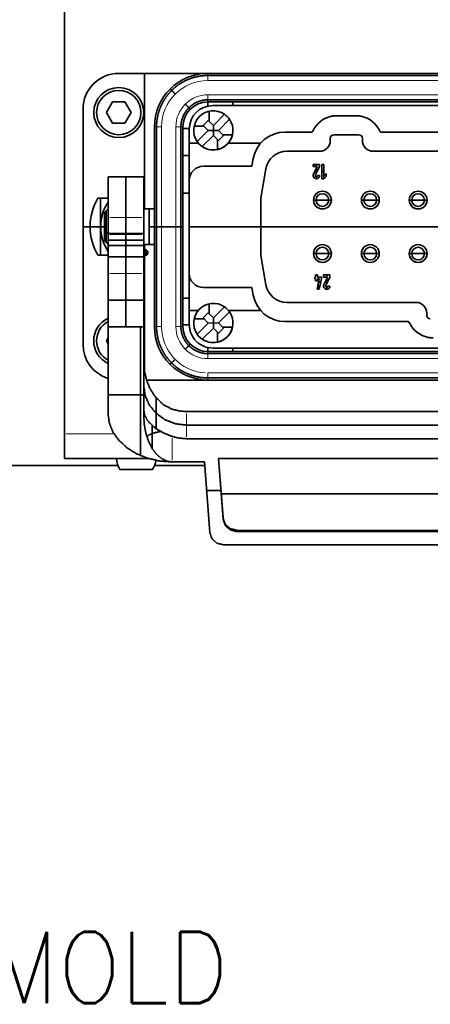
# Model space of a CAD drawing. Header units: millimetres. Extents: x 0 to 1189, y 0 to 841.
# Tile 50 of 84: x 170 to 199, y 527 to 596. Entities that reach past the tile are written whole.
import ezdxf

# ---------------------------------------------------------------- set-up
doc = ezdxf.new("R2010")
doc.units = ezdxf.units.MM
doc.layers.add('1', color=7, linetype='Continuous')
doc.styles.add('pwfont', font='simplex.shx')

msp = doc.modelspace()

# ---------------------------------------------------------------- linework, layer by layer
at = {"layer": '1', "color": 3, "linetype": 'Continuous', "lineweight": 35}
for p, q in [((173.012, 619.903), (173.012, 567.427)), ((183.396, 590.444), (235.596, 590.453)), ((183.139, 590.046), (183.139, 589.355)), ((183.437, 589.057), (184.216, 589.837)), ((193.413, 589.737), (192.08, 589.737)), ((181.747, 588.794), (181.747, 585.194)), ((182.095, 589.001), (182.786, 589.001)), ((182.73, 589.057), (183.083, 589.41)), ((183.084, 588.703), (182.73, 589.057)), ((183.083, 589.41), (183.437, 589.057)), ((183.437, 588.35), (183.437, 589.057)), ((184.57, 589.483), (183.791, 588.704)), ((182.305, 587.924), (183.084, 588.703)), ((183.437, 588.35), (182.658, 587.57)), ((183.791, 588.704), (183.084, 588.703)), ((183.791, 587.996), (183.437, 588.35)), ((183.791, 588.704), (184.144, 588.35)), ((184.144, 588.35), (183.791, 587.996)), ((184.089, 588.406), (184.78, 588.406)), ((190.308, 588.587), (188.445, 588.587)), ((191.622, 587.996), (191.622, 588.146)), ((191.872, 588.396), (193.622, 588.396)), ((193.872, 588.146), (193.872, 587.996)), ((207.058, 588.59), (195.186, 588.588)), ((182.398, 587.803), (181.747, 587.803)), ((183.735, 588.052), (183.736, 587.361)), ((186.74, 587.804), (184.477, 587.804)), ((186.229, 586.727), (186.136, 586.195)), ((188.595, 587.245), (190.872, 587.246)), ((194.622, 587.246), (207.622, 587.249)), ((186.136, 586.195), (182.747, 586.194)), ((190.874, 586.321), (190.424, 586.32)), ((190.424, 586.32), (190.424, 586.17)), ((190.424, 586.17), (190.706, 586.171)), ((190.706, 586.171), (190.447, 585.645)), ((190.582, 585.579), (190.874, 586.171)), ((190.649, 586.171), (190.649, 586.321)), ((190.649, 585.715), (190.649, 586.054)), ((190.874, 586.171), (190.874, 586.321)), ((191.174, 586.321), (191.024, 586.321)), ((191.024, 586.321), (191.024, 585.321)), ((191.174, 585.531), (191.174, 586.321)), ((186.755, 583.945), (187.118, 586.005)), ((190.532, 585.818), (190.699, 585.818)), ((190.649, 585.321), (190.649, 585.471)), ((190.874, 585.546), (190.724, 585.546)), ((191.024, 585.821), (191.174, 585.821)), ((191.324, 585.678), (191.174, 585.531)), ((191.174, 585.321), (191.174, 585.531)), ((191.174, 585.321), (191.324, 585.468)), ((191.324, 585.468), (191.324, 585.678)), ((181.748, 578.694), (181.747, 585.194)), ((191.024, 585.321), (191.174, 585.321)), ((186.755, 579.945), (186.755, 583.945)), ((186.755, 581.949), (181.748, 581.949)), ((186.755, 581.949), (232.241, 581.949)), ((187.119, 577.885), (186.755, 579.945)), ((181.748, 578.694), (181.749, 575.094)), ((190.722, 578.571), (190.586, 578.571)), ((190.586, 578.571), (190.586, 578.421)), ((190.722, 578.421), (190.722, 578.571)), ((191.148, 578.571), (191.149, 578.421)), ((191.598, 578.571), (191.148, 578.571)), ((191.374, 578.421), (191.373, 578.571)), ((191.599, 578.421), (191.598, 578.571)), ((190.586, 578.421), (190.549, 578.421)), ((190.549, 578.421), (190.549, 578.311)), ((190.549, 578.311), (190.586, 578.311)), ((190.586, 578.311), (190.586, 578.161)), ((190.586, 578.161), (190.722, 578.161)), ((190.846, 578.311), (190.696, 577.571)), ((190.999, 578.421), (190.722, 578.421)), ((190.722, 578.161), (190.722, 578.311)), ((190.722, 578.311), (190.846, 578.311)), ((190.774, 578.311), (190.774, 578.421)), ((190.774, 577.571), (190.774, 577.956)), ((190.797, 578.071), (190.95, 578.071)), ((190.849, 577.571), (190.999, 578.311)), ((190.999, 578.311), (190.999, 578.421)), ((191.149, 578.421), (191.431, 578.421)), ((191.431, 578.421), (191.172, 577.896)), ((191.257, 578.068), (191.424, 578.068)), ((191.306, 577.829), (191.599, 578.421)), ((191.374, 577.965), (191.374, 578.304)), ((191.599, 577.796), (191.449, 577.796)), ((182.749, 577.694), (186.137, 577.695)), ((186.137, 577.695), (186.231, 577.163)), ((190.696, 577.571), (190.849, 577.571)), ((191.374, 577.571), (191.374, 577.721)), ((183.139, 576.546), (183.139, 575.855)), ((197.624, 576.647), (188.597, 576.645)), ((197.624, 576.647), (188.597, 576.645)), ((182.382, 576.085), (181.749, 576.085)), ((182.73, 575.557), (183.083, 575.91)), ((183.083, 575.91), (183.437, 575.557)), ((183.437, 575.557), (184.216, 576.337)), ((184.57, 575.983), (183.791, 575.204)), ((186.742, 576.086), (184.492, 576.085)), ((198.374, 575.747), (198.374, 575.897)), ((182.095, 575.501), (182.786, 575.501)), ((182.305, 574.424), (183.084, 575.203)), ((183.084, 575.203), (182.73, 575.557)), ((183.791, 575.204), (183.084, 575.203)), ((183.437, 574.85), (183.437, 575.557)), ((183.791, 575.204), (184.144, 574.85)), ((188.447, 575.304), (197.06, 575.305)), ((183.437, 574.85), (182.658, 574.07)), ((183.791, 574.496), (183.437, 574.85)), ((183.735, 574.552), (183.736, 573.861)), ((184.144, 574.85), (183.791, 574.496)), ((184.089, 574.906), (184.78, 574.906)), ((235.599, 573.453), (183.399, 573.444)), ((178.897, 565.703), (173.012, 565.703))]:
    msp.add_line(p, q, dxfattribs=at)
at = {"layer": '1', "color": 43, "linetype": 'Continuous', "lineweight": 35}
for p, q in [((183.062, 592.703), (176.812, 592.703)), ((178.628, 592.703), (178.628, 583.203)), ((183.062, 592.703), (235.562, 592.703)), ((183.062, 592.557), (235.562, 592.557)), ((174.312, 573.703), (174.312, 590.203)), ((183.062, 590.85), (235.562, 590.85)), ((183.062, 590.703), (235.562, 590.703)), ((183.062, 590.41), (183.062, 590.703)), ((184.812, 590.703), (184.812, 590.445)), ((179.312, 574.953), (179.312, 588.953)), ((179.459, 574.953), (179.459, 588.953)), ((181.166, 574.953), (181.166, 588.953)), ((181.312, 574.953), (181.312, 588.953)), ((181.747, 588.828), (181.312, 588.828)), ((181.312, 586.953), (181.747, 586.953)), ((175.531, 583.953), (175.531, 579.953)), ((179.312, 583.203), (178.937, 583.203)), ((174.312, 581.953), (174.812, 581.953)), ((175.562, 581.953), (174.812, 581.953)), ((175.572, 581.953), (175.812, 581.953)), ((178.937, 581.953), (179.312, 581.953)), ((180.812, 581.953), (179.812, 581.953)), ((178.628, 580.703), (178.628, 580.353)), ((178.937, 580.703), (179.312, 580.703)), ((178.562, 580.243), (178.767, 580.243)), ((178.622, 580.223), (178.562, 580.223)), ((178.562, 580.143), (178.622, 580.143)), ((178.562, 580.093), (178.622, 580.123)), ((178.624, 580.101), (178.562, 580.07)), ((178.625, 580.11), (178.596, 580.11)), ((178.622, 580.123), (178.622, 580.223)), ((178.645, 580.11), (178.625, 580.11)), ((178.628, 579.933), (178.628, 571.761)), ((178.632, 580.353), (178.632, 580.333)), ((178.632, 580.333), (178.632, 580.243)), ((178.632, 580.089), (178.632, 579.953)), ((178.632, 579.953), (178.632, 579.933)), ((178.637, 580.243), (178.637, 580.08)), ((178.642, 580.223), (178.642, 580.117)), ((178.747, 580.223), (178.642, 580.223)), ((178.642, 580.143), (178.747, 580.143)), ((178.695, 580.223), (178.695, 580.063)), ((178.767, 580.11), (178.745, 580.11)), ((178.767, 580.143), (178.822, 580.143)), ((178.842, 580.143), (178.822, 580.143)), ((181.749, 576.953), (181.312, 576.953)), ((181.749, 575.078), (181.312, 575.078)), ((183.062, 573.203), (183.062, 573.479)), ((235.562, 573.203), (183.062, 573.203)), ((235.562, 573.057), (183.062, 573.057)), ((184.812, 573.445), (184.812, 573.203)), ((178.763, 571.203), (183.062, 571.203)), ((235.562, 571.35), (183.062, 571.35)), ((235.562, 571.203), (183.062, 571.203))]:
    msp.add_line(p, q, dxfattribs=at)
at = {"layer": '1', "color": 253, "linetype": 'Continuous', "lineweight": 13}
for p, q in [((183.062, 592.203), (235.562, 592.203)), ((235.562, 591.203), (183.062, 591.203)), ((179.812, 574.953), (179.812, 588.953)), ((180.812, 588.953), (180.812, 574.953)), ((176.187, 582.591), (178.437, 582.591)), ((176.187, 581.398), (178.437, 581.398)), ((176.187, 580.629), (178.437, 580.629)), ((176.187, 578.683), (178.437, 578.683)), ((183.062, 572.703), (235.562, 572.703)), ((235.562, 571.703), (183.062, 571.703)), ((181.562, 568.87), (181.562, 567.214)), ((173.137, 567.427), (176.489, 567.427)), ((184.117, 561.533), (184.117, 561.442)), ((185.114, 560.576), (185.114, 560.668))]:
    msp.add_line(p, q, dxfattribs=at)
at = {"layer": '1', "color": 214, "linetype": 'Continuous', "lineweight": 35}
for p, q in [((176.379, 590.703), (175.946, 589.953)), ((177.245, 590.703), (176.379, 590.703)), ((177.678, 589.953), (177.245, 590.703)), ((175.946, 589.953), (176.379, 589.203)), ((177.245, 589.203), (177.678, 589.953)), ((176.379, 589.203), (177.245, 589.203)), ((176.062, 574.154), (175.946, 573.953)), ((175.946, 573.953), (176.062, 573.752))]:
    msp.add_line(p, q, dxfattribs=at)
at = {"layer": '1', "color": 30, "linetype": 'Continuous', "lineweight": 35}
for p, q in [((178.562, 585.453), (176.062, 585.453)), ((176.062, 583.203), (175.812, 582.953)), ((176.062, 581.468), (176.062, 582.591)), ((177.312, 582.591), (177.312, 581.468)), ((178.937, 583.203), (178.562, 583.203)), ((178.562, 582.591), (178.562, 581.468)), ((175.812, 581.587), (176.062, 581.495)), ((178.562, 581.468), (176.062, 581.468)), ((176.062, 580.629), (176.062, 581.398)), ((177.312, 581.398), (177.312, 580.629)), ((178.562, 581.398), (178.562, 580.629)), ((175.812, 580.953), (176.062, 580.703)), ((176.062, 581.013), (178.562, 581.013)), ((176.062, 580.629), (178.562, 580.629)), ((178.562, 580.703), (178.937, 580.703)), ((176.062, 579.831), (178.562, 579.831)), ((176.062, 574.924), (176.062, 578.683)), ((177.312, 578.683), (177.312, 574.924)), ((178.562, 578.683), (178.562, 574.924)), ((176.062, 576.804), (178.562, 576.804)), ((176.062, 574.924), (178.562, 574.924)), ((178.326, 574.924), (178.326, 565.913)), ((176.062, 570.164), (178.562, 570.164)), ((179.431, 569.952), (179.431, 567.786)), ((237.062, 568.995), (181.562, 568.995)), ((179.155, 568.004), (179.155, 566.404)), ((181.562, 568.042), (237.062, 568.042)), ((181.562, 567.089), (237.062, 567.089)), ((182.812, 565.461), (183.184, 560.511)), ((184.117, 561.442), (183.797, 565.693)), ((183.797, 565.693), (234.827, 565.693)), ((183.801, 565.693), (184.117, 561.487)), ((184.117, 561.533), (183.804, 565.693)), ((182.962, 563.47), (183.964, 563.47)), ((183.957, 563.568), (183.957, 563.659)), ((234.635, 563.226), (183.99, 563.226)), ((184.432, 560.826), (184.432, 560.918)), ((185.114, 560.668), (233.51, 560.668)), ((185.114, 560.576), (185.114, 560.668)), ((185.114, 560.622), (233.51, 560.622)), ((233.51, 560.576), (185.114, 560.576)), ((184.182, 559.646), (234.443, 559.646))]:
    msp.add_line(p, q, dxfattribs=at)
at = {"layer": '1', "color": 2, "linetype": 'Continuous', "lineweight": 35}
msp.add_line((181.312, 584.298), (181.747, 584.298), dxfattribs=at)
at = {"layer": '1', "color": 253, "linetype": 'Continuous', "lineweight": 35}
for p, q in [((89.412, 565.203), (176.756, 565.203)), ((179.316, 565.203), (182.831, 565.203))]:
    msp.add_line(p, q, dxfattribs=at)
at = {"layer": '1', "color": 214, "linetype": 'Continuous', "lineweight": 35}
for radius in [1.75, 1.55]:
    msp.add_circle((176.812, 589.953), radius, dxfattribs=at)
at = {"layer": '1', "color": 3, "linetype": 'Continuous', "lineweight": 35}
for centre, radius in [((191.073, 583.821), 0.625), ((191.073, 583.821), 0.442), ((194.423, 583.821), 0.625), ((194.423, 583.821), 0.442), ((197.773, 583.821), 0.625), ((197.773, 583.821), 0.442), ((191.073, 580.071), 0.625), ((191.073, 580.071), 0.442), ((194.423, 580.071), 0.625), ((194.423, 580.071), 0.442), ((197.773, 580.071), 0.625), ((197.773, 580.071), 0.442)]:
    msp.add_circle(centre, radius, dxfattribs=at)
at = {"layer": '1', "color": 43, "linetype": 'Continuous', "lineweight": 35}
for centre, radius, start, end in [((176.812, 590.203), 2.5, 90, 180), ((183.062, 588.953), 3.75, 90, 180), ((183.062, 588.953), 1.75, 90, 180), ((178.812, 581.953), 4, 150.00025, 210.00064), ((178.812, 581.953), 3.25, 147.7981, 212.20146), ((174.812, 581.953), 4, 18.20972, 20.36222), ((174.812, 581.953), 4, 339.63805, 341.79055), ((178.632, 580.143), 0.21, 270, 109.46813), ((178.632, 580.143), 0.19, 90, 111.6225), ((178.632, 580.143), 0.19, 248.3775, 0), ((178.632, 580.143), 0.21, 250.53188, 270), ((178.632, 580.143), 0.19, 0, 90), ((183.062, 574.953), 3.75, 180, 270), ((183.062, 574.953), 1.75, 180, 270), ((176.812, 573.703), 2.5, 180, 252.52453)]:
    msp.add_arc(centre, radius, start, end, dxfattribs=at)
at = {"layer": '1', "color": 253, "linetype": 'Continuous', "lineweight": 13}
for centre, radius, start, end in [((183.062, 588.953), 3.25, 90, 180), ((183.062, 588.953), 2.25, 90, 180), ((183.062, 574.953), 3.25, 180, 266.53781), ((183.062, 574.953), 2.25, 180, 270)]:
    msp.add_arc(centre, radius, start, end, dxfattribs=at)
at = {"layer": '1', "color": 3, "linetype": 'Continuous', "lineweight": 35}
for centre, radius, start, end in [((183.397, 588.794), 1.65, 90.00999, 180.00999), ((183.437, 588.703), 1.375, 55.49567, 214.54431), ((183.437, 588.703), 1.375, 34.54431, 55.49567), ((192.08, 587.896), 1.841, 101.374, 155.95692), ((193.413, 587.896), 1.841, 24.06307, 78.64598), ((183.437, 588.703), 1.375, 235.49567, 34.54431), ((183.437, 588.703), 1.375, 270, 0), ((188.445, 586.337), 2.25, 90.00999, 170.00999), ((191.872, 588.146), 0.25, 90.00999, 180.00999), ((193.622, 588.146), 0.25, 0.00999, 90.00999), ((183.437, 588.703), 1.375, 214.54431, 235.49567), ((183.437, 588.703), 1.375, 214.54875, 270), ((190.872, 587.996), 0.75, 270.00999, 0.00999), ((194.622, 587.996), 0.75, 180.00999, 270.00999), ((188.595, 585.745), 1.5, 90.00999, 170.00999), ((182.747, 585.194), 1, 90.00999, 180.00999), ((190.649, 585.546), 0.225, 153.73823, 0.01999), ((190.649, 585.546), 0.075, 153.73823, 0.01999), ((190.649, 585.546), 0.075, 180.07138, 0.01999), ((191.073, 583.821), 0.625, 180.55687, 0), ((191.073, 583.821), 0.625, 179.99437, 270), ((191.073, 583.821), 0.625, 270, 0.5625), ((194.423, 583.821), 0.625, 180.55125, 0), ((194.423, 583.821), 0.625, 179.99437, 270), ((194.423, 583.821), 0.625, 270, 0.55688), ((197.773, 583.821), 0.625, 179.40938, 0), ((197.773, 583.821), 0.625, 179.99437, 270), ((197.773, 583.821), 0.625, 270, 359.40938), ((191.073, 580.071), 0.625, 180.55687, 0), ((191.073, 580.071), 0.625, 179.99437, 270), ((191.073, 580.071), 0.625, 270, 0.5625), ((194.423, 580.071), 0.625, 180.55125, 0), ((194.423, 580.071), 0.625, 179.99437, 270), ((194.423, 580.071), 0.625, 270, 0.55688), ((197.773, 580.071), 0.625, 179.40938, 0), ((197.773, 580.071), 0.625, 179.99437, 270), ((197.773, 580.071), 0.625, 270, 359.40938), ((182.748, 578.694), 1, 180.00999, 270.00999), ((182.748, 578.694), 1, 180.00999, 270.00999), ((188.596, 578.145), 1.5, 190.00999, 270.00999), ((188.596, 578.145), 1.5, 190.00999, 270.00999), ((191.374, 577.796), 0.225, 153.73823, 0.01999), ((191.374, 577.796), 0.075, 153.73823, 0.01999), ((191.374, 577.796), 0.075, 180.0037, 0.01999), ((188.447, 577.554), 2.25, 190.00999, 270.00999), ((188.447, 577.554), 2.25, 190.00999, 270.00999), ((183.437, 575.203), 1.375, 55.49567, 214.54431), ((197.624, 575.897), 0.75, 0.00999, 90.00999), ((197.624, 575.897), 0.75, 0.00999, 90.00999), ((183.437, 575.203), 1.375, 235.49567, 34.54431), ((183.437, 575.203), 1.375, 34.54431, 55.49567), ((198.624, 575.747), 0.25, 180.00999, 270.00999), ((198.624, 575.747), 0.25, 180.00999, 270.00999), ((183.399, 575.094), 1.65, 180.00999, 270.00999), ((183.399, 575.094), 1.65, 180.00999, 270.00999), ((183.437, 575.203), 1.375, 270, 0.01688), ((198.832, 575.997), 1.841, 204.06306, 258.64598), ((198.832, 575.997), 1.841, 204.06306, 258.64598), ((183.437, 575.203), 1.375, 214.54431, 235.49567), ((183.437, 575.203), 1.375, 214.54875, 270)]:
    msp.add_arc(centre, radius, start, end, dxfattribs=at)
at = {"layer": '1', "color": 2, "linetype": 'Continuous', "lineweight": 35}
msp.add_arc((179.822, 587.913), 1.778, 326.95875, 327.31313, dxfattribs=at)
at = {"layer": '1', "color": 214, "linetype": 'Continuous', "lineweight": 35}
for centre, radius, start, end in [((176.812, 573.953), 1.75, 115.37437, 244.485), ((176.812, 573.953), 1.55, 118.94063, 241.05375), ((178.037, 565.703), 1.375, 180, 213.67941), ((178.037, 565.703), 1.375, 326.32059, 354.66181)]:
    msp.add_arc(centre, radius, start, end, dxfattribs=at)
at = {"layer": '1', "color": 43, "linetype": 'Continuous', "lineweight": 35}
for points, knots in [([(179.459, 588.953), (179.465, 589.162), (179.483, 589.37), (179.514, 589.584), (179.559, 589.797), (179.618, 590.014), (179.691, 590.227), (179.78, 590.44), (179.882, 590.647), (179.999, 590.851), (180.13, 591.047), (180.274, 591.237), (180.431, 591.416), (180.6, 591.584), (180.779, 591.742), (180.987, 591.899), (181.205, 592.042), (181.429, 592.166), (181.661, 592.274), (181.894, 592.362), (182.133, 592.435), (182.367, 592.489), (182.604, 592.528), (182.832, 592.55), (183.062, 592.557)], [0, 0, 0.03689, 0.073677, 0.112041, 0.150436, 0.190163, 0.229888, 0.270711, 0.311532, 0.353154, 0.39477, 0.436842, 0.478912, 0.521079, 0.56324, 0.609285, 0.655336, 0.700586, 0.74583, 0.789851, 0.83388, 0.876356, 0.918787, 0.95932, 1, 1]), ([(180.411, 591.605), (180.414, 591.602), (180.424, 591.592), (180.442, 591.573), (180.501, 591.515), (180.592, 591.423), (180.705, 591.31), (180.764, 591.252)], [0, 0, 0.009881, 0.038237, 0.089745, 0.255028, 0.514354, 0.834132, 1, 1]), ([(181.166, 588.953), (181.172, 589.109), (181.191, 589.262), (181.225, 589.422), (181.272, 589.578), (181.335, 589.736), (181.412, 589.888), (181.505, 590.036), (181.611, 590.174), (181.73, 590.303), (181.861, 590.421), (181.998, 590.523), (182.144, 590.613), (182.293, 590.687), (182.449, 590.748), (182.602, 590.793), (182.759, 590.826), (182.91, 590.844), (183.062, 590.85)], [0, 0, 0.052158, 0.104023, 0.158872, 0.213805, 0.270942, 0.328069, 0.386629, 0.445189, 0.504207, 0.563232, 0.620691, 0.678136, 0.734161, 0.790201, 0.844083, 0.897882, 0.948802, 1, 1]), ([(181.471, 590.544), (181.521, 590.495), (181.618, 590.398), (181.707, 590.309), (181.745, 590.271), (181.806, 590.21), (181.82, 590.196), (181.825, 590.191)], [0, 0, 0.139412, 0.413646, 0.667271, 0.773737, 0.946153, 0.985968, 1, 1]), ([(178.937, 580.703), (178.937, 580.827), (178.937, 581.675), (178.937, 582.733), (178.937, 583.203)], [0, 0, 0.049511, 0.388742, 0.811748, 1, 1]), ([(178.767, 580.117), (178.749, 580.068), (178.706, 580.045), (178.651, 580.059), (178.624, 580.101)], [0, 0, 0.251029, 0.485455, 0.757827, 1, 1]), ([(178.642, 580.117), (178.659, 580.078), (178.693, 580.064), (178.733, 580.08), (178.747, 580.117)], [0, 0, 0.25968, 0.488415, 0.757483, 1, 1]), ([(183.062, 571.35), (182.854, 571.356), (182.646, 571.374), (182.431, 571.406), (182.219, 571.45), (182.002, 571.509), (181.789, 571.582), (181.576, 571.671), (181.368, 571.773), (181.164, 571.89), (180.968, 572.021), (180.779, 572.165), (180.6, 572.322), (180.431, 572.491), (180.274, 572.671), (180.116, 572.878), (179.974, 573.096), (179.85, 573.32), (179.742, 573.553), (179.653, 573.785), (179.581, 574.024), (179.526, 574.258), (179.488, 574.495), (179.466, 574.723), (179.459, 574.953)], [0, 0, 0.036891, 0.073674, 0.112038, 0.150433, 0.190168, 0.229891, 0.270713, 0.311536, 0.353152, 0.394769, 0.436841, 0.478912, 0.521079, 0.563245, 0.60929, 0.655337, 0.700587, 0.74583, 0.789851, 0.833886, 0.876356, 0.91879, 0.959328, 1, 1]), ([(183.062, 573.057), (182.907, 573.063), (182.754, 573.082), (182.594, 573.116), (182.437, 573.163), (182.279, 573.226), (182.128, 573.303), (181.98, 573.396), (181.842, 573.502), (181.712, 573.621), (181.595, 573.752), (181.493, 573.889), (181.403, 574.035), (181.329, 574.184), (181.268, 574.34), (181.222, 574.494), (181.19, 574.651), (181.172, 574.801), (181.166, 574.953)], [0, 0, 0.052166, 0.10403, 0.158874, 0.213801, 0.270948, 0.328073, 0.386624, 0.445188, 0.504206, 0.563237, 0.620686, 0.678142, 0.734163, 0.790198, 0.844089, 0.897887, 0.948802, 1, 1]), ([(181.471, 573.362), (181.521, 573.412), (181.618, 573.509), (181.664, 573.555), (181.745, 573.636), (181.806, 573.697), (181.825, 573.716)], [0, 0, 0.139412, 0.413704, 0.544931, 0.773737, 0.946211, 1, 1]), ([(180.411, 572.302), (180.424, 572.315), (180.468, 572.359), (180.54, 572.431), (180.592, 572.484), (180.705, 572.597), (180.764, 572.655)], [0, 0, 0.038237, 0.161483, 0.366464, 0.514295, 0.834074, 1, 1])]:
    msp.add_open_spline(points, degree=1, knots=knots, dxfattribs=at)
at = {"layer": '1', "color": 253, "linetype": 'Continuous', "lineweight": 13}
for points in [[(183.062, 592.203), (183.062, 592.703)], [(183.062, 590.703), (183.062, 591.203)], [(179.812, 588.953), (179.312, 588.953)], [(181.312, 588.953), (180.812, 588.953)], [(179.812, 574.953), (179.312, 574.953)], [(181.312, 574.953), (180.812, 574.953)], [(183.062, 573.203), (183.062, 572.703)], [(183.062, 571.703), (183.062, 571.203)], [(180.562, 567.123), (180.562, 565.586)]]:
    msp.add_open_spline(points, degree=1, dxfattribs=at)
at = {"layer": '1', "color": 3, "linetype": 'Continuous', "lineweight": 35}
for points, knots in [([(192.08, 589.737), (191.876, 589.726), (191.717, 589.701)], [0, 0, 0.559938, 1, 1]), ([(191.717, 589.701), (191.92, 589.73), (192.08, 589.737)], [0, 0, 0.559975, 1, 1]), ([(191.717, 589.701), (191.898, 589.728), (192.08, 589.737)], [0, 0, 0.50017, 1, 1]), ([(193.776, 589.701), (193.573, 589.73), (193.413, 589.737)], [0, 0, 0.559963, 1, 1]), ([(190.399, 588.646), (190.356, 588.6), (190.308, 588.587)], [0, 0, 0.554868, 1, 1]), ([(195.186, 588.588), (195.126, 588.608), (195.095, 588.647)], [0, 0, 0.554833, 1, 1]), ([(197.06, 575.305), (197.12, 575.286), (197.151, 575.246)], [0, 0, 0.554897, 1, 1]), ([(198.47, 574.192), (198.672, 574.163), (198.833, 574.156)], [0, 0, 0.559963, 1, 1]), ([(173.012, 565.703), (173.012, 565.835), (173.012, 566.768), (173.012, 567.427)], [0, 0, 0.076135, 0.617333, 1, 1])]:
    msp.add_open_spline(points, degree=1, knots=knots, dxfattribs=at)
at = {"layer": '1', "color": 30, "linetype": 'Continuous', "lineweight": 35}
for points, knots in [([(176.062, 585.453), (176.062, 585.32), (176.062, 584.309), (176.062, 582.591)], [0, 0, 0.046784, 0.399853, 1, 1]), ([(177.312, 585.453), (177.312, 585.32), (177.312, 584.309), (177.312, 582.591)], [0, 0, 0.046784, 0.399853, 1, 1]), ([(178.562, 582.591), (178.562, 583.51), (178.562, 584.928), (178.562, 585.453)], [0, 0, 0.320873, 0.816446, 1, 1]), ([(175.812, 580.953), (175.812, 581.087), (175.812, 581.953), (175.812, 582.819), (175.812, 582.953)], [0, 0, 0.066993, 0.5, 0.933007, 1, 1]), ([(175.937, 583.078), (175.937, 582.967), (175.937, 582.204), (175.937, 581.703), (175.937, 580.94), (175.937, 580.828)], [0, 0, 0.049518, 0.388737, 0.611263, 0.950501, 1, 1]), ([(178.937, 580.703), (178.937, 580.827), (178.937, 581.675), (178.937, 582.733), (178.937, 583.203)], [0, 0, 0.049511, 0.388742, 0.811748, 1, 1]), ([(176.062, 578.683), (176.062, 579.259), (176.062, 580.312), (176.062, 580.629)], [0, 0, 0.296045, 0.83724, 1, 1]), ([(177.312, 580.629), (177.312, 579.831), (177.312, 578.683)], [0, 0, 0.40995, 1, 1]), ([(178.562, 580.629), (178.562, 579.831), (178.562, 578.683)], [0, 0, 0.40995, 1, 1]), ([(180.563, 569.154), (179.933, 569.48), (179.322, 570.087), (179.01, 570.589), (178.784, 571.129), (178.618, 571.813), (178.562, 572.512), (178.562, 572.519)], [0, 0, 0.17046, 0.377554, 0.51967, 0.660465, 0.829674, 0.998221, 1, 1]), ([(178.562, 570.833), (178.664, 570.111), (178.964, 569.438), (179.441, 568.86), (180.062, 568.416), (180.786, 568.137), (181.562, 568.042)], [0, 0, 0.160818, 0.323246, 0.488401, 0.656669, 0.82758, 1, 1]), ([(176.062, 568.879), (176.149, 568.212), (176.405, 567.571), (176.821, 566.98), (177.38, 566.462), (178.062, 566.037), (178.84, 565.721), (179.684, 565.526), (180.562, 565.461)], [0, 0, 0.107786, 0.21847, 0.334312, 0.456557, 0.585373, 0.719986, 0.858865, 1, 1]), ([(178.562, 569.147), (178.562, 569.143), (178.632, 568.74), (178.843, 568.343), (179.373, 567.828), (179.964, 567.485), (180.543, 567.255), (180.563, 567.249)], [0, 0, 0.001299, 0.140953, 0.294521, 0.546783, 0.78014, 0.992945, 1, 1]), ([(180.563, 569.154), (181.129, 569.024), (181.562, 568.995)], [0, 0, 0.572433, 1, 1]), ([(180.562, 565.461), (180.172, 565.523), (179.797, 565.709), (179.451, 566.01), (179.148, 566.415), (178.899, 566.909), (178.714, 567.472), (178.601, 568.083), (178.562, 568.718)], [0, 0, 0.094496, 0.194569, 0.304198, 0.425183, 0.557366, 0.69911, 0.847756, 1, 1]), ([(178.772, 567.265), (179.174, 567.465), (179.736, 567.605)], [0, 0, 0.436858, 1, 1]), ([(181.562, 567.089), (181.008, 567.137), (180.563, 567.249)], [0, 0, 0.547592, 1, 1]), ([(185.114, 560.668), (184.635, 560.782), (184.272, 561.096), (184.117, 561.533)], [0, 0, 0.343206, 0.676914, 1, 1]), ([(185.114, 560.622), (184.635, 560.736), (184.272, 561.05), (184.117, 561.487)], [0, 0, 0.343206, 0.676914, 1, 1]), ([(185.114, 560.576), (184.635, 560.69), (184.272, 561.004), (184.117, 561.442)], [0, 0, 0.343203, 0.67689, 1, 1]), ([(183.184, 560.511), (183.34, 560.074), (183.702, 559.76), (184.182, 559.646)], [0, 0, 0.323085, 0.656781, 1, 1])]:
    msp.add_open_spline(points, degree=1, knots=knots, dxfattribs=at)
at = {"layer": '1', "color": 43, "linetype": 'Continuous', "lineweight": 35}
for points in [[(175.348, 583.953), (176.062, 583.953)], [(179.312, 581.953), (179.812, 581.953)], [(180.812, 581.953), (181.312, 581.953)], [(176.062, 579.953), (175.348, 579.953)], [(178.747, 580.117), (178.747, 580.223)], [(178.767, 580.243), (178.767, 580.117)]]:
    msp.add_open_spline(points, degree=1, dxfattribs=at)
at = {"layer": '1', "color": 3, "linetype": 'Continuous', "lineweight": 35}
for points in [[(191.073, 583.821), (190.448, 583.821)], [(191.073, 583.821), (191.698, 583.821)], [(194.423, 583.821), (193.798, 583.821)], [(194.423, 583.821), (195.048, 583.821)], [(197.773, 583.821), (197.148, 583.821)], [(197.773, 583.821), (198.398, 583.821)], [(191.073, 580.071), (190.448, 580.071)], [(191.073, 580.071), (191.698, 580.071)], [(194.423, 580.071), (193.798, 580.071)], [(194.423, 580.071), (195.048, 580.071)], [(197.773, 580.071), (197.148, 580.071)], [(197.773, 580.071), (198.398, 580.071)]]:
    msp.add_open_spline(points, degree=1, dxfattribs=at)
at = {"layer": '1', "color": 30, "linetype": 'Continuous', "lineweight": 35}
for points in [[(176.062, 581.398), (176.062, 581.468)], [(177.312, 581.468), (177.312, 581.398)], [(178.562, 581.468), (178.562, 581.398)], [(176.062, 568.879), (176.062, 574.924)], [(178.562, 574.924), (178.562, 568.718)], [(180.562, 565.461), (182.812, 565.461)]]:
    msp.add_open_spline(points, degree=1, dxfattribs=at)
at = {"layer": '1', "color": 214, "linetype": 'Continuous', "lineweight": 35}
msp.add_open_spline([(176.893, 564.941), (177.324, 564.941), (178.292, 564.941), (178.751, 564.941), (179.181, 564.941)], degree=1, knots=[0, 0, 0.188258, 0.611264, 0.811742, 1, 1], dxfattribs=at)

# ---------------------------------------------------------------- texts
at = {"layer": '1', "color": 1, "linetype": 'Continuous', "lineweight": 13, "insert": (141.793, 527.529), "char_height": 5, "attachment_point": 7, "line_spacing_factor": 0.903614, "style": 'pwfont'}
msp.add_mtext('\\W0.9267;TOP OF MOLD', dxfattribs=at)

doc.saveas('drawing.dxf')
